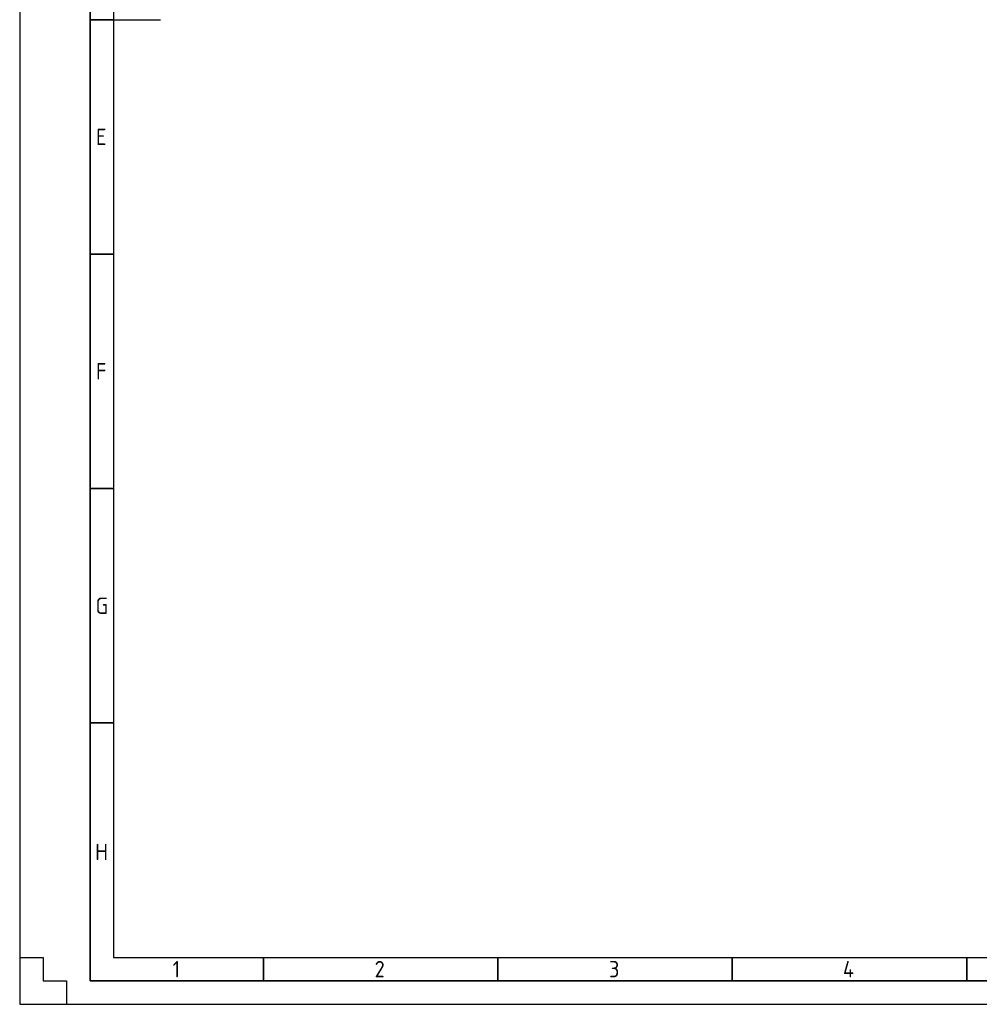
# Model space of a CAD drawing. Header units: millimetres. Extents: x -197461 to 862495, y -970068 to 63888.
# Tile 135 of 253: x -137994 to -110224, y -243090 to -214599. Entities that reach past the tile are written whole.
import ezdxf

# ---------------------------------------------------------------- set-up
doc = ezdxf.new("R2010")
doc.units = ezdxf.units.MM
doc.layers.add('Rasējuma lapa', color=7, linetype='CONTINUOUS')
doc.styles.add('ISO', font='iso')

# ---------------------------------------------------------------- blocks, each defined once
blk = doc.blocks.new('A2_L')
at = {"layer": 'Rasējuma lapa'}
for p, q in [((-594, 420), (-594, 0)), ((-594, 10), (-589, 10)), ((-589, 10), (-589, 5)), ((-589, 5), (-584, 5)), ((-584, 5), (-584, 0)), ((-594, 0), (0, 0))]:
    blk.add_line(p, q, dxfattribs=at)
at = {"layer": 'Rasējuma lapa', "lineweight": 35}
for p, q in [((-579, 415), (-579, 5)), ((-574, 210), (-579, 210)), ((-574, 160), (-579, 160)), ((-574, 110), (-579, 110)), ((-574, 60), (-579, 60)), ((-542, 5), (-542, 10)), ((-492, 5), (-492, 10)), ((-442, 5), (-442, 10)), ((-392, 5), (-392, 10)), ((-579, 5), (-5, 5))]:
    blk.add_line(p, q, dxfattribs=at)
at = {"layer": 'Rasējuma lapa', "lineweight": 30}
for p, q in [((-574, 410), (-574, 10)), ((-574, 210), (-564, 210)), ((-574, 10), (-10, 10))]:
    blk.add_line(p, q, dxfattribs=at)
at = {"layer": 'Rasējuma lapa', "style": 'ISO'}
for s, p in [('E', (-577.73, 183.25)), ('F', (-577.73, 133.25)), ('G', (-577.81, 83.25)), ('H', (-577.9, 30.75)), ('1', (-561.38, 5.75)), ('2', (-518.29, 5.75)), ('3', (-468.3, 5.75)), ('4', (-418.4, 5.75))]:
    blk.add_text(s, height=3.5, dxfattribs=at).set_placement(p)
blk = doc.blocks.new('*U1293')
at = {"layer": 'Rasējuma lapa'}
blk.add_blockref('A2_L', (0, 0), dxfattribs=at)

msp = doc.modelspace()

# ---------------------------------------------------------------- block references
at = {"layer": 'Rasējuma lapa', "xscale": 135.6730224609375, "yscale": 135.6730224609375, "zscale": 135.6730224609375}
msp.add_blockref('*U1293', (-57403.98768, -243090.00039), dxfattribs=at)

doc.saveas('drawing.dxf')
